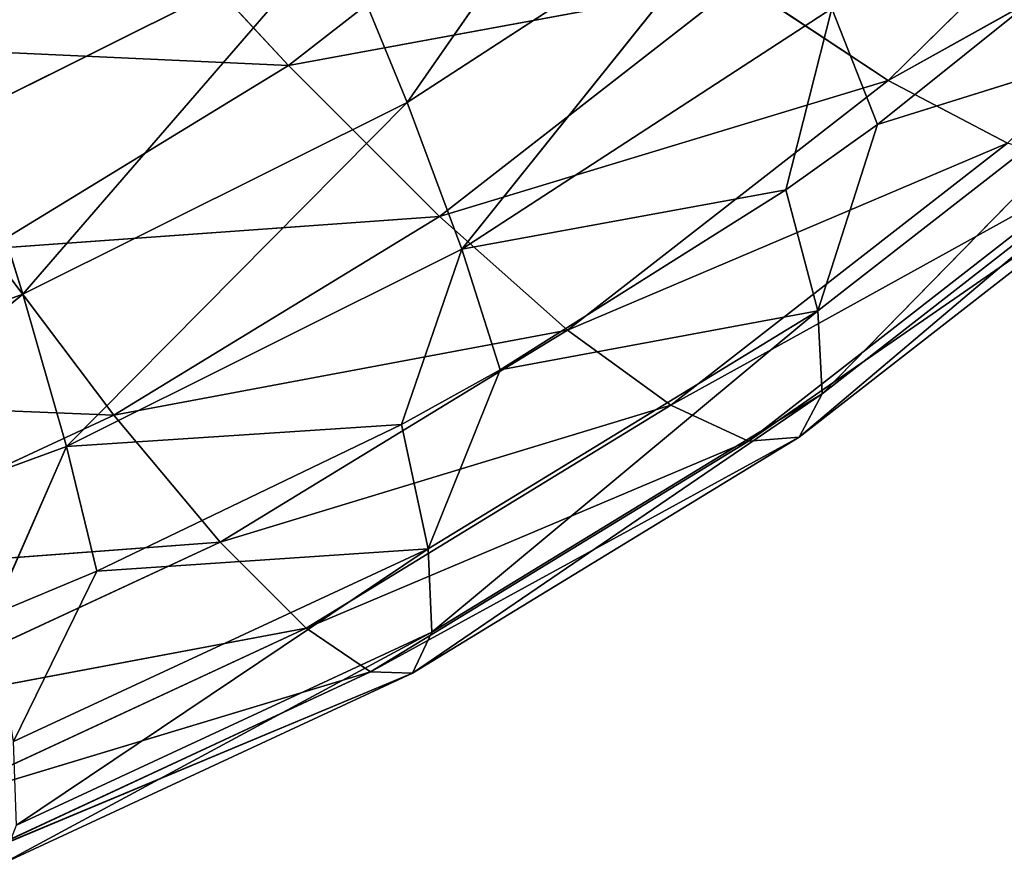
# Model space of a CAD drawing. Header units: millimetres. Extents: x 237 to 401, y 0 to 141.
# Tile 193 of 256: x 328.71 to 334.83, y 60.7 to 65.95. Entities that reach past the tile are written whole.
import ezdxf

# ---------------------------------------------------------------- set-up
doc = ezdxf.new("R2010")
doc.units = ezdxf.units.MM
doc.header["$LTSCALE"] = 25.4
doc.layers.get('0').update_dxf_attribs({"true_color": 0xff5454})

# ---------------------------------------------------------------- blocks, each defined once
blk = doc.blocks.new('VELERO-I-8042-8043.STL')
at = {"color": 7, "true_color": 0xffffff}
for p, q in [((93.3096, 135.1942, 73.8965), (94.3805, 132.9555, 75.0513)), ((93.3096, 135.1942, 73.8965), (94.3805, 132.9555, 75.0513)), ((94.3805, 132.9555, 75.0513), (91.6262, 135.0131, 74.9239)), ((94.3805, 132.9555, 75.0513), (91.6262, 135.0131, 74.9239)), ((96.101, 133.1917, 73.7116), (94.3805, 132.9555, 75.0513)), ((96.101, 133.1917, 73.7116), (94.3805, 132.9555, 75.0513)), ((94.3805, 132.9555, 75.0513), (92.5161, 132.7549, 76.1891)), ((94.3805, 132.9555, 75.0513), (92.5161, 132.7549, 76.1891)), ((97.1859, 130.8169, 74.5335), (94.3805, 132.9555, 75.0513)), ((94.3805, 132.9555, 75.0513), (95.319, 130.5606, 75.9871)), ((97.1859, 130.8169, 74.5335), (94.3805, 132.9555, 75.0513)), ((94.3805, 132.9555, 75.0513), (95.319, 130.5606, 75.9871)), ((95.319, 130.5606, 75.9871), (92.5161, 132.7549, 76.1891)), ((92.5161, 132.7549, 76.1891), (93.2961, 130.3429, 77.2217)), ((95.319, 130.5606, 75.9871), (92.5161, 132.7549, 76.1891)), ((92.5161, 132.7549, 76.1891), (93.2961, 130.3429, 77.2217)), ((93.2961, 130.3429, 77.2217), (90.5321, 132.5925, 77.1102)), ((93.2961, 130.3429, 77.2217), (90.5321, 132.5925, 77.1102)), ((97.1859, 130.8169, 74.5335), (95.319, 130.5606, 75.9871)), ((97.1859, 130.8169, 74.5335), (95.319, 130.5606, 75.9871)), ((97.1859, 130.8169, 74.5335), (98.1049, 128.3116, 75.1427)), ((97.1859, 130.8169, 74.5335), (98.1049, 128.3116, 75.1427)), ((95.319, 130.5606, 75.9871), (93.2961, 130.3429, 77.2217)), ((95.319, 130.5606, 75.9871), (93.2961, 130.3429, 77.2217)), ((98.1049, 128.3116, 75.1427), (95.319, 130.5606, 75.9871)), ((95.319, 130.5606, 75.9871), (96.1141, 128.0383, 76.6928)), ((98.1049, 128.3116, 75.1427), (95.319, 130.5606, 75.9871)), ((95.319, 130.5606, 75.9871), (96.1141, 128.0383, 76.6928)), ((93.2961, 130.3429, 77.2217), (91.1434, 130.1667, 78.2211)), ((93.2961, 130.3429, 77.2217), (91.1434, 130.1667, 78.2211)), ((96.1141, 128.0383, 76.6928), (93.2961, 130.3429, 77.2217)), ((93.2961, 130.3429, 77.2217), (93.9568, 127.8062, 78.0094)), ((96.1141, 128.0383, 76.6928), (93.2961, 130.3429, 77.2217)), ((93.2961, 130.3429, 77.2217), (93.9568, 127.8062, 78.0094)), ((93.9568, 127.8062, 78.0094), (91.1434, 130.1667, 78.2211)), ((93.9568, 127.8062, 78.0094), (91.1434, 130.1667, 78.2211)), ((99.9034, 128.6226, 73.3791), (98.1049, 128.3116, 75.1427)), ((99.9034, 128.6226, 73.3791), (98.1049, 128.3116, 75.1427)), ((98.1049, 128.3116, 75.1427), (96.1141, 128.0383, 76.6928)), ((98.1049, 128.3116, 75.1427), (96.1141, 128.0383, 76.6928)), ((100.7359, 126.0325, 73.6796), (98.1049, 128.3116, 75.1427)), ((98.1049, 128.3116, 75.1427), (98.847, 125.7059, 75.5318)), ((100.7359, 126.0325, 73.6796), (98.1049, 128.3116, 75.1427)), ((98.1049, 128.3116, 75.1427), (98.847, 125.7059, 75.5318)), ((96.1141, 128.0383, 76.6928), (93.9568, 127.8062, 78.0094)), ((96.1141, 128.0383, 76.6928), (93.9568, 127.8062, 78.0094)), ((98.847, 125.7059, 75.5318), (96.1141, 128.0383, 76.6928)), ((96.1141, 128.0383, 76.6928), (96.7561, 125.4188, 77.1599)), ((98.847, 125.7059, 75.5318), (96.1141, 128.0383, 76.6928)), ((96.1141, 128.0383, 76.6928), (96.7561, 125.4188, 77.1599)), ((93.9568, 127.8062, 78.0094), (91.6611, 127.6182, 79.0752)), ((93.9568, 127.8062, 78.0094), (91.6611, 127.6182, 79.0752)), ((96.7561, 125.4188, 77.1599), (93.9568, 127.8062, 78.0094)), ((93.9568, 127.8062, 78.0094), (94.4903, 125.175, 78.5426)), ((96.7561, 125.4188, 77.1599), (93.9568, 127.8062, 78.0094)), ((93.9568, 127.8062, 78.0094), (94.4903, 125.175, 78.5426)), ((94.4903, 125.175, 78.5426), (91.6611, 127.6182, 79.0752)), ((94.4903, 125.175, 78.5426), (91.6611, 127.6182, 79.0752)), ((98.847, 125.7059, 75.5318), (96.7561, 125.4188, 77.1599)), ((98.847, 125.7059, 75.5318), (96.7561, 125.4188, 77.1599)), ((96.7561, 125.4188, 77.1599), (94.4903, 125.175, 78.5426)), ((96.7561, 125.4188, 77.1599), (94.4903, 125.175, 78.5426)), ((99.4033, 123.0309, 75.6962), (96.7561, 125.4188, 77.1599)), ((96.7561, 125.4188, 77.1599), (97.2373, 122.7335, 77.3827)), ((99.4033, 123.0309, 75.6962), (96.7561, 125.4188, 77.1599)), ((96.7561, 125.4188, 77.1599), (97.2373, 122.7335, 77.3827)), ((94.4903, 125.175, 78.5426), (92.0792, 124.9776, 79.662)), ((94.4903, 125.175, 78.5426), (92.0792, 124.9776, 79.662)), ((97.2373, 122.7335, 77.3827), (94.4903, 125.175, 78.5426)), ((94.4903, 125.175, 78.5426), (94.8902, 122.4809, 78.8151)), ((97.2373, 122.7335, 77.3827), (94.4903, 125.175, 78.5426)), ((94.4903, 125.175, 78.5426), (94.8902, 122.4809, 78.8151)), ((94.8902, 122.4809, 78.8151), (92.0792, 124.9776, 79.662)), ((94.8902, 122.4809, 78.8151), (92.0792, 124.9776, 79.662)), ((99.4033, 123.0309, 75.6962), (97.2373, 122.7335, 77.3827)), ((99.4033, 123.0309, 75.6962), (97.2373, 122.7335, 77.3827)), ((97.2373, 122.7335, 77.3827), (94.8902, 122.4809, 78.8151)), ((97.2373, 122.7335, 77.3827), (94.8902, 122.4809, 78.8151)), ((99.7671, 120.3187, 75.634), (97.2373, 122.7335, 77.3827)), ((97.2373, 122.7335, 77.3827), (97.552, 120.0146, 77.3587)), ((99.7671, 120.3187, 75.634), (97.2373, 122.7335, 77.3827)), ((97.2373, 122.7335, 77.3827), (97.552, 120.0146, 77.3587)), ((94.8902, 122.4809, 78.8151), (92.3926, 122.2765, 79.9747)), ((94.8902, 122.4809, 78.8151), (92.3926, 122.2765, 79.9747)), ((97.552, 120.0146, 77.3587), (94.8902, 122.4809, 78.8151)), ((94.8902, 122.4809, 78.8151), (95.1518, 119.7563, 78.8235)), ((97.552, 120.0146, 77.3587), (94.8902, 122.4809, 78.8151)), ((94.8902, 122.4809, 78.8151), (95.1518, 119.7563, 78.8235)), ((95.1518, 119.7563, 78.8235), (92.3926, 122.2765, 79.9747)), ((95.1518, 119.7563, 78.8235), (92.3926, 122.2765, 79.9747)), ((99.7671, 120.3187, 75.634), (97.552, 120.0146, 77.3587)), ((99.7671, 120.3187, 75.634), (97.552, 120.0146, 77.3587)), ((97.552, 120.0146, 77.3587), (95.1518, 119.7563, 78.8235)), ((97.552, 120.0146, 77.3587), (95.1518, 119.7563, 78.8235)), ((99.934, 117.6018, 75.3458), (97.552, 120.0146, 77.3587)), ((97.552, 120.0146, 77.3587), (97.6964, 117.2946, 77.0881)), ((99.934, 117.6018, 75.3458), (97.552, 120.0146, 77.3587)), ((97.552, 120.0146, 77.3587), (97.6964, 117.2946, 77.0881)), ((95.1518, 119.7563, 78.8235), (92.5976, 119.5472, 80.0094)), ((95.1518, 119.7563, 78.8235), (92.5976, 119.5472, 80.0094)), ((97.6964, 117.2946, 77.0881), (95.1518, 119.7563, 78.8235)), ((95.1518, 119.7563, 78.8235), (95.2718, 117.0337, 78.5678)), ((97.6964, 117.2946, 77.0881), (95.1518, 119.7563, 78.8235)), ((95.1518, 119.7563, 78.8235), (95.2718, 117.0337, 78.5678)), ((95.2718, 117.0337, 78.5678), (92.5976, 119.5472, 80.0094)), ((95.2718, 117.0337, 78.5678), (92.5976, 119.5472, 80.0094)), ((99.934, 117.6018, 75.3458), (97.6964, 117.2946, 77.0881)), ((99.934, 117.6018, 75.3458), (97.6964, 117.2946, 77.0881)), ((97.6964, 117.2946, 77.0881), (95.2718, 117.0337, 78.5678)), ((97.6964, 117.2946, 77.0881), (95.2718, 117.0337, 78.5678)), ((97.6964, 117.2946, 77.0881), (97.6688, 114.6063, 76.5741)), ((97.6964, 117.2946, 77.0881), (97.6688, 114.6063, 76.5741)), ((99.9021, 114.9129, 74.8352), (97.6964, 117.2946, 77.0881)), ((99.9021, 114.9129, 74.8352), (97.6964, 117.2946, 77.0881)), ((95.2718, 117.0337, 78.5678), (92.6917, 116.8225, 79.7657)), ((95.2718, 117.0337, 78.5678), (92.6917, 116.8225, 79.7657)), ((95.2718, 117.0337, 78.5678), (95.2488, 114.3459, 78.051)), ((95.2718, 117.0337, 78.5678), (95.2488, 114.3459, 78.051)), ((97.6688, 114.6063, 76.5741), (95.2718, 117.0337, 78.5678)), ((97.6688, 114.6063, 76.5741), (95.2718, 117.0337, 78.5678)), ((95.2488, 114.3459, 78.051), (92.6917, 116.8225, 79.7657)), ((95.2488, 114.3459, 78.051), (92.6917, 116.8225, 79.7657)), ((99.9021, 114.9129, 74.8352), (97.6688, 114.6063, 76.5741)), ((99.9021, 114.9129, 74.8352), (97.6688, 114.6063, 76.5741)), ((99.9021, 114.9129, 74.8352), (98.0385, 112.0532, 75.4177)), ((99.9021, 114.9129, 74.8352), (98.0385, 112.0532, 75.4177)), ((97.6688, 114.6063, 76.5741), (95.2488, 114.3459, 78.051)), ((97.6688, 114.6063, 76.5741), (95.2488, 114.3459, 78.051)), ((97.6688, 114.6063, 76.5741), (95.6954, 111.7847, 76.9405)), ((97.6688, 114.6063, 76.5741), (95.6954, 111.7847, 76.9405)), ((97.4695, 111.9818, 75.8229), (97.6688, 114.6063, 76.5741)), ((97.4695, 111.9818, 75.8229), (97.6688, 114.6063, 76.5741)), ((98.0385, 112.0532, 75.4177), (97.6688, 114.6063, 76.5741)), ((98.0385, 112.0532, 75.4177), (97.6688, 114.6063, 76.5741)), ((95.2488, 114.3459, 78.051), (92.6737, 114.1351, 79.2465)), ((95.2488, 114.3459, 78.051), (92.6737, 114.1351, 79.2465)), ((95.2488, 114.3459, 78.051), (93.1913, 111.5643, 78.1904)), ((95.2488, 114.3459, 78.051), (93.1913, 111.5643, 78.1904)), ((95.0832, 111.725, 77.2792), (95.2488, 114.3459, 78.051)), ((95.0832, 111.725, 77.2792), (95.2488, 114.3459, 78.051)), ((95.6954, 111.7847, 76.9405), (95.2488, 114.3459, 78.051)), ((95.6954, 111.7847, 76.9405), (95.2488, 114.3459, 78.051)), ((93.1913, 111.5643, 78.1904), (92.6737, 114.1351, 79.2465)), ((93.1913, 111.5643, 78.1904), (92.6737, 114.1351, 79.2465)), ((98.0385, 112.0532, 75.4177), (99.6717, 112.2841, 74.1082)), ((98.0385, 112.0532, 75.4177), (99.6717, 112.2841, 74.1082)), ((97.4695, 111.9818, 75.8229), (98.0385, 112.0532, 75.4177)), ((97.4695, 111.9818, 75.8229), (98.0385, 112.0532, 75.4177)), ((97.7554, 110.1546, 74.6972), (98.0385, 112.0532, 75.4177)), ((97.7554, 110.1546, 74.6972), (98.0385, 112.0532, 75.4177)), ((95.4574, 109.8913, 76.1907), (97.4695, 111.9818, 75.8229)), ((95.4574, 109.8913, 76.1907), (97.4695, 111.9818, 75.8229)), ((95.6954, 111.7847, 76.9405), (97.4695, 111.9818, 75.8229)), ((95.6954, 111.7847, 76.9405), (97.4695, 111.9818, 75.8229)), ((97.7554, 110.1546, 74.6972), (97.4695, 111.9818, 75.8229)), ((97.7554, 110.1546, 74.6972), (97.4695, 111.9818, 75.8229)), ((95.0832, 111.725, 77.2792), (95.6954, 111.7847, 76.9405)), ((95.0832, 111.725, 77.2792), (95.6954, 111.7847, 76.9405)), ((95.6954, 111.7847, 76.9405), (95.4574, 109.8913, 76.1907)), ((95.6954, 111.7847, 76.9405), (95.4574, 109.8913, 76.1907)), ((93.0016, 109.6751, 77.4165), (95.0832, 111.725, 77.2792)), ((93.0016, 109.6751, 77.4165), (95.0832, 111.725, 77.2792)), ((93.1913, 111.5643, 78.1904), (95.0832, 111.725, 77.2792)), ((93.1913, 111.5643, 78.1904), (95.0832, 111.725, 77.2792)), ((95.4574, 109.8913, 76.1907), (95.0832, 111.725, 77.2792)), ((95.4574, 109.8913, 76.1907), (95.0832, 111.725, 77.2792)), ((92.5439, 111.5171, 78.4582), (93.1913, 111.5643, 78.1904)), ((92.5439, 111.5171, 78.4582), (93.1913, 111.5643, 78.1904)), ((93.1913, 111.5643, 78.1904), (93.0016, 109.6751, 77.4165)), ((93.1913, 111.5643, 78.1904), (93.0016, 109.6751, 77.4165)), ((92.5439, 111.5171, 78.4582), (93.0016, 109.6751, 77.4165)), ((92.5439, 111.5171, 78.4582), (93.0016, 109.6751, 77.4165)), ((95.4574, 109.8913, 76.1907), (97.7554, 110.1546, 74.6972)), ((95.4574, 109.8913, 76.1907), (97.7554, 110.1546, 74.6972)), ((95.4574, 109.8913, 76.1907), (93.0016, 109.6751, 77.4165)), ((95.4574, 109.8913, 76.1907), (93.0016, 109.6751, 77.4165)), ((95.4574, 109.8913, 76.1907), (95.1182, 108.0862, 75.2793)), ((95.4574, 109.8913, 76.1907), (95.1182, 108.0862, 75.2793)), ((95.4574, 109.8913, 76.1907), (97.3518, 108.3422, 73.8276)), ((95.4574, 109.8913, 76.1907), (97.3518, 108.3422, 73.8276)), ((90.4198, 109.509, 78.3585), (93.0016, 109.6751, 77.4165)), ((90.4198, 109.509, 78.3585), (93.0016, 109.6751, 77.4165)), ((92.7311, 107.8761, 76.4707), (93.0016, 109.6751, 77.4165)), ((92.7311, 107.8761, 76.4707), (93.0016, 109.6751, 77.4165)), ((95.1182, 108.0862, 75.2793), (93.0016, 109.6751, 77.4165)), ((95.1182, 108.0862, 75.2793), (93.0016, 109.6751, 77.4165)), ((90.4198, 109.509, 78.3585), (92.7311, 107.8761, 76.4707)), ((90.4198, 109.509, 78.3585), (92.7311, 107.8761, 76.4707)), ((95.1182, 108.0862, 75.2793), (97.3518, 108.3422, 73.8276)), ((95.1182, 108.0862, 75.2793), (97.3518, 108.3422, 73.8276)), ((95.1182, 108.0862, 75.2793), (92.7311, 107.8761, 76.4707)), ((95.1182, 108.0862, 75.2793), (92.7311, 107.8761, 76.4707)), ((95.1182, 108.0862, 75.2793), (94.6811, 106.3885, 74.2159)), ((95.1182, 108.0862, 75.2793), (94.6811, 106.3885, 74.2159)), ((95.1182, 108.0862, 75.2793), (96.8318, 106.635, 72.8181)), ((95.1182, 108.0862, 75.2793), (96.8318, 106.635, 72.8181)), ((90.2217, 107.7147, 77.3864), (92.7311, 107.8761, 76.4707)), ((90.2217, 107.7147, 77.3864), (92.7311, 107.8761, 76.4707)), ((92.3827, 106.1862, 75.3631), (92.7311, 107.8761, 76.4707)), ((92.3827, 106.1862, 75.3631), (92.7311, 107.8761, 76.4707)), ((94.6811, 106.3885, 74.2159), (92.7311, 107.8761, 76.4707)), ((94.6811, 106.3885, 74.2159), (92.7311, 107.8761, 76.4707)), ((94.6811, 106.3885, 74.2159), (92.3827, 106.1862, 75.3631)), ((94.6811, 106.3885, 74.2159), (92.3827, 106.1862, 75.3631))]:
    blk.add_line(p, q, dxfattribs=at)
mesh = blk.add_polyface(dxfattribs=at)
corners = [(93.3096, 135.1942, 73.8965), (90.637, 137.0905, 73.4413), (91.6262, 135.0131, 74.9239)]
mesh.append_faces([[corners[k] for k in face] for face in [(0, 1, 2)]], dxfattribs={"color": 7})
mesh = blk.add_polyface(dxfattribs=at)
corners = [(94.3805, 132.9555, 75.0513), (93.3096, 135.1942, 73.8965), (91.6262, 135.0131, 74.9239)]
mesh.append_faces([[corners[k] for k in face] for face in [(0, 1, 2)]], dxfattribs={"color": 7})
mesh = blk.add_polyface(dxfattribs=at)
corners = [(96.101, 133.1917, 73.7116), (93.3096, 135.1942, 73.8965), (94.3805, 132.9555, 75.0513)]
mesh.append_faces([[corners[k] for k in face] for face in [(0, 1, 2)]], dxfattribs={"color": 7})
mesh = blk.add_polyface(dxfattribs=at)
corners = [(94.3805, 132.9555, 75.0513), (91.6262, 135.0131, 74.9239), (92.5161, 132.7549, 76.1891)]
mesh.append_faces([[corners[k] for k in face] for face in [(0, 1, 2)]], dxfattribs={"color": 7})
mesh = blk.add_polyface(dxfattribs=at)
corners = [(97.1859, 130.8169, 74.5335), (96.101, 133.1917, 73.7116), (94.3805, 132.9555, 75.0513)]
mesh.append_faces([[corners[k] for k in face] for face in [(0, 1, 2)]], dxfattribs={"color": 7})
mesh = blk.add_polyface(dxfattribs=at)
corners = [(95.319, 130.5606, 75.9871), (94.3805, 132.9555, 75.0513), (92.5161, 132.7549, 76.1891)]
mesh.append_faces([[corners[k] for k in face] for face in [(0, 1, 2)]], dxfattribs={"color": 7})
mesh = blk.add_polyface(dxfattribs=at)
corners = [(97.1859, 130.8169, 74.5335), (94.3805, 132.9555, 75.0513), (95.319, 130.5606, 75.9871)]
mesh.append_faces([[corners[k] for k in face] for face in [(0, 1, 2)]], dxfattribs={"color": 7})
mesh = blk.add_polyface(dxfattribs=at)
corners = [(93.2961, 130.3429, 77.2217), (92.5161, 132.7549, 76.1891), (90.5321, 132.5925, 77.1102)]
mesh.append_faces([[corners[k] for k in face] for face in [(0, 1, 2)]], dxfattribs={"color": 7})
mesh = blk.add_polyface(dxfattribs=at)
corners = [(95.319, 130.5606, 75.9871), (92.5161, 132.7549, 76.1891), (93.2961, 130.3429, 77.2217)]
mesh.append_faces([[corners[k] for k in face] for face in [(0, 1, 2)]], dxfattribs={"color": 7})
mesh = blk.add_polyface(dxfattribs=at)
corners = [(93.2961, 130.3429, 77.2217), (90.5321, 132.5925, 77.1102), (91.1434, 130.1667, 78.2211)]
mesh.append_faces([[corners[k] for k in face] for face in [(0, 1, 2)]], dxfattribs={"color": 7})
mesh = blk.add_polyface(dxfattribs=at)
corners = [(98.1049, 128.3116, 75.1427), (97.1859, 130.8169, 74.5335), (95.319, 130.5606, 75.9871)]
mesh.append_faces([[corners[k] for k in face] for face in [(0, 1, 2)]], dxfattribs={"color": 7})
mesh = blk.add_polyface(dxfattribs=at)
corners = [(99.9034, 128.6226, 73.3791), (97.1859, 130.8169, 74.5335), (98.1049, 128.3116, 75.1427)]
mesh.append_faces([[corners[k] for k in face] for face in [(0, 1, 2)]], dxfattribs={"color": 7})
mesh = blk.add_polyface(dxfattribs=at)
corners = [(96.1141, 128.0383, 76.6928), (95.319, 130.5606, 75.9871), (93.2961, 130.3429, 77.2217)]
mesh.append_faces([[corners[k] for k in face] for face in [(0, 1, 2)]], dxfattribs={"color": 7})
mesh = blk.add_polyface(dxfattribs=at)
corners = [(98.1049, 128.3116, 75.1427), (95.319, 130.5606, 75.9871), (96.1141, 128.0383, 76.6928)]
mesh.append_faces([[corners[k] for k in face] for face in [(0, 1, 2)]], dxfattribs={"color": 7})
mesh = blk.add_polyface(dxfattribs=at)
corners = [(93.9568, 127.8062, 78.0094), (93.2961, 130.3429, 77.2217), (91.1434, 130.1667, 78.2211)]
mesh.append_faces([[corners[k] for k in face] for face in [(0, 1, 2)]], dxfattribs={"color": 7})
mesh = blk.add_polyface(dxfattribs=at)
corners = [(96.1141, 128.0383, 76.6928), (93.2961, 130.3429, 77.2217), (93.9568, 127.8062, 78.0094)]
mesh.append_faces([[corners[k] for k in face] for face in [(0, 1, 2)]], dxfattribs={"color": 7})
mesh = blk.add_polyface(dxfattribs=at)
corners = [(93.9568, 127.8062, 78.0094), (91.1434, 130.1667, 78.2211), (91.6611, 127.6182, 79.0752)]
mesh.append_faces([[corners[k] for k in face] for face in [(0, 1, 2)]], dxfattribs={"color": 7})
mesh = blk.add_polyface(dxfattribs=at)
corners = [(100.7359, 126.0325, 73.6796), (99.9034, 128.6226, 73.3791), (98.1049, 128.3116, 75.1427)]
mesh.append_faces([[corners[k] for k in face] for face in [(0, 1, 2)]], dxfattribs={"color": 7})
mesh = blk.add_polyface(dxfattribs=at)
corners = [(98.847, 125.7059, 75.5318), (98.1049, 128.3116, 75.1427), (96.1141, 128.0383, 76.6928)]
mesh.append_faces([[corners[k] for k in face] for face in [(0, 1, 2)]], dxfattribs={"color": 7})
mesh = blk.add_polyface(dxfattribs=at)
corners = [(100.7359, 126.0325, 73.6796), (98.1049, 128.3116, 75.1427), (98.847, 125.7059, 75.5318)]
mesh.append_faces([[corners[k] for k in face] for face in [(0, 1, 2)]], dxfattribs={"color": 7})
mesh = blk.add_polyface(dxfattribs=at)
corners = [(96.7561, 125.4188, 77.1599), (96.1141, 128.0383, 76.6928), (93.9568, 127.8062, 78.0094)]
mesh.append_faces([[corners[k] for k in face] for face in [(0, 1, 2)]], dxfattribs={"color": 7})
mesh = blk.add_polyface(dxfattribs=at)
corners = [(98.847, 125.7059, 75.5318), (96.1141, 128.0383, 76.6928), (96.7561, 125.4188, 77.1599)]
mesh.append_faces([[corners[k] for k in face] for face in [(0, 1, 2)]], dxfattribs={"color": 7})
mesh = blk.add_polyface(dxfattribs=at)
corners = [(94.4903, 125.175, 78.5426), (93.9568, 127.8062, 78.0094), (91.6611, 127.6182, 79.0752)]
mesh.append_faces([[corners[k] for k in face] for face in [(0, 1, 2)]], dxfattribs={"color": 7})
mesh = blk.add_polyface(dxfattribs=at)
corners = [(96.7561, 125.4188, 77.1599), (93.9568, 127.8062, 78.0094), (94.4903, 125.175, 78.5426)]
mesh.append_faces([[corners[k] for k in face] for face in [(0, 1, 2)]], dxfattribs={"color": 7})
mesh = blk.add_polyface(dxfattribs=at)
corners = [(94.4903, 125.175, 78.5426), (91.6611, 127.6182, 79.0752), (92.0792, 124.9776, 79.662)]
mesh.append_faces([[corners[k] for k in face] for face in [(0, 1, 2)]], dxfattribs={"color": 7})
mesh = blk.add_polyface(dxfattribs=at)
corners = [(99.4033, 123.0309, 75.6962), (98.847, 125.7059, 75.5318), (96.7561, 125.4188, 77.1599)]
mesh.append_faces([[corners[k] for k in face] for face in [(0, 1, 2)]], dxfattribs={"color": 7})
mesh = blk.add_polyface(dxfattribs=at)
corners = [(97.2373, 122.7335, 77.3827), (96.7561, 125.4188, 77.1599), (94.4903, 125.175, 78.5426)]
mesh.append_faces([[corners[k] for k in face] for face in [(0, 1, 2)]], dxfattribs={"color": 7})
mesh = blk.add_polyface(dxfattribs=at)
corners = [(99.4033, 123.0309, 75.6962), (96.7561, 125.4188, 77.1599), (97.2373, 122.7335, 77.3827)]
mesh.append_faces([[corners[k] for k in face] for face in [(0, 1, 2)]], dxfattribs={"color": 7})
mesh = blk.add_polyface(dxfattribs=at)
corners = [(94.8902, 122.4809, 78.8151), (94.4903, 125.175, 78.5426), (92.0792, 124.9776, 79.662)]
mesh.append_faces([[corners[k] for k in face] for face in [(0, 1, 2)]], dxfattribs={"color": 7})
mesh = blk.add_polyface(dxfattribs=at)
corners = [(97.2373, 122.7335, 77.3827), (94.4903, 125.175, 78.5426), (94.8902, 122.4809, 78.8151)]
mesh.append_faces([[corners[k] for k in face] for face in [(0, 1, 2)]], dxfattribs={"color": 7})
mesh = blk.add_polyface(dxfattribs=at)
corners = [(94.8902, 122.4809, 78.8151), (92.0792, 124.9776, 79.662), (92.3926, 122.2765, 79.9747)]
mesh.append_faces([[corners[k] for k in face] for face in [(0, 1, 2)]], dxfattribs={"color": 7})
mesh = blk.add_polyface(dxfattribs=at)
corners = [(99.7671, 120.3187, 75.634), (99.4033, 123.0309, 75.6962), (97.2373, 122.7335, 77.3827)]
mesh.append_faces([[corners[k] for k in face] for face in [(0, 1, 2)]], dxfattribs={"color": 7})
mesh = blk.add_polyface(dxfattribs=at)
corners = [(97.552, 120.0146, 77.3587), (97.2373, 122.7335, 77.3827), (94.8902, 122.4809, 78.8151)]
mesh.append_faces([[corners[k] for k in face] for face in [(0, 1, 2)]], dxfattribs={"color": 7})
mesh = blk.add_polyface(dxfattribs=at)
corners = [(99.7671, 120.3187, 75.634), (97.2373, 122.7335, 77.3827), (97.552, 120.0146, 77.3587)]
mesh.append_faces([[corners[k] for k in face] for face in [(0, 1, 2)]], dxfattribs={"color": 7})
mesh = blk.add_polyface(dxfattribs=at)
corners = [(95.1518, 119.7563, 78.8235), (94.8902, 122.4809, 78.8151), (92.3926, 122.2765, 79.9747)]
mesh.append_faces([[corners[k] for k in face] for face in [(0, 1, 2)]], dxfattribs={"color": 7})
mesh = blk.add_polyface(dxfattribs=at)
corners = [(97.552, 120.0146, 77.3587), (94.8902, 122.4809, 78.8151), (95.1518, 119.7563, 78.8235)]
mesh.append_faces([[corners[k] for k in face] for face in [(0, 1, 2)]], dxfattribs={"color": 7})
mesh = blk.add_polyface(dxfattribs=at)
corners = [(95.1518, 119.7563, 78.8235), (92.3926, 122.2765, 79.9747), (92.5976, 119.5472, 80.0094)]
mesh.append_faces([[corners[k] for k in face] for face in [(0, 1, 2)]], dxfattribs={"color": 7})
mesh = blk.add_polyface(dxfattribs=at)
corners = [(99.934, 117.6018, 75.3458), (99.7671, 120.3187, 75.634), (97.552, 120.0146, 77.3587)]
mesh.append_faces([[corners[k] for k in face] for face in [(0, 1, 2)]], dxfattribs={"color": 7})
mesh = blk.add_polyface(dxfattribs=at)
corners = [(97.6964, 117.2946, 77.0881), (97.552, 120.0146, 77.3587), (95.1518, 119.7563, 78.8235)]
mesh.append_faces([[corners[k] for k in face] for face in [(0, 1, 2)]], dxfattribs={"color": 7})
mesh = blk.add_polyface(dxfattribs=at)
corners = [(99.934, 117.6018, 75.3458), (97.552, 120.0146, 77.3587), (97.6964, 117.2946, 77.0881)]
mesh.append_faces([[corners[k] for k in face] for face in [(0, 1, 2)]], dxfattribs={"color": 7})
mesh = blk.add_polyface(dxfattribs=at)
corners = [(95.2718, 117.0337, 78.5678), (95.1518, 119.7563, 78.8235), (92.5976, 119.5472, 80.0094)]
mesh.append_faces([[corners[k] for k in face] for face in [(0, 1, 2)]], dxfattribs={"color": 7})
mesh = blk.add_polyface(dxfattribs=at)
corners = [(97.6964, 117.2946, 77.0881), (95.1518, 119.7563, 78.8235), (95.2718, 117.0337, 78.5678)]
mesh.append_faces([[corners[k] for k in face] for face in [(0, 1, 2)]], dxfattribs={"color": 7})
mesh = blk.add_polyface(dxfattribs=at)
corners = [(95.2718, 117.0337, 78.5678), (92.5976, 119.5472, 80.0094), (92.6917, 116.8225, 79.7657)]
mesh.append_faces([[corners[k] for k in face] for face in [(0, 1, 2)]], dxfattribs={"color": 7})
mesh = blk.add_polyface(dxfattribs=at)
corners = [(99.934, 117.6018, 75.3458), (97.6964, 117.2946, 77.0881), (99.9021, 114.9129, 74.8352)]
mesh.append_faces([[corners[k] for k in face] for face in [(0, 1, 2)]], dxfattribs={"color": 7})
mesh = blk.add_polyface(dxfattribs=at)
corners = [(97.6964, 117.2946, 77.0881), (95.2718, 117.0337, 78.5678), (97.6688, 114.6063, 76.5741)]
mesh.append_faces([[corners[k] for k in face] for face in [(0, 1, 2)]], dxfattribs={"color": 7})
mesh = blk.add_polyface(dxfattribs=at)
corners = [(99.9021, 114.9129, 74.8352), (97.6964, 117.2946, 77.0881), (97.6688, 114.6063, 76.5741)]
mesh.append_faces([[corners[k] for k in face] for face in [(0, 1, 2)]], dxfattribs={"color": 7})
mesh = blk.add_polyface(dxfattribs=at)
corners = [(95.2718, 117.0337, 78.5678), (92.6917, 116.8225, 79.7657), (95.2488, 114.3459, 78.051)]
mesh.append_faces([[corners[k] for k in face] for face in [(0, 1, 2)]], dxfattribs={"color": 7})
mesh = blk.add_polyface(dxfattribs=at)
corners = [(97.6688, 114.6063, 76.5741), (95.2718, 117.0337, 78.5678), (95.2488, 114.3459, 78.051)]
mesh.append_faces([[corners[k] for k in face] for face in [(0, 1, 2)]], dxfattribs={"color": 7})
mesh = blk.add_polyface(dxfattribs=at)
corners = [(95.2488, 114.3459, 78.051), (92.6917, 116.8225, 79.7657), (92.6737, 114.1351, 79.2465)]
mesh.append_faces([[corners[k] for k in face] for face in [(0, 1, 2)]], dxfattribs={"color": 7})
mesh = blk.add_polyface(dxfattribs=at)
corners = [(99.9021, 114.9129, 74.8352), (97.6688, 114.6063, 76.5741), (98.0385, 112.0532, 75.4177)]
mesh.append_faces([[corners[k] for k in face] for face in [(0, 1, 2)]], dxfattribs={"color": 7})
mesh = blk.add_polyface(dxfattribs=at)
corners = [(99.9021, 114.9129, 74.8352), (98.0385, 112.0532, 75.4177), (99.6717, 112.2841, 74.1082)]
mesh.append_faces([[corners[k] for k in face] for face in [(0, 1, 2)]], dxfattribs={"color": 7})
mesh = blk.add_polyface(dxfattribs=at)
corners = [(97.6688, 114.6063, 76.5741), (95.2488, 114.3459, 78.051), (95.6954, 111.7847, 76.9405)]
mesh.append_faces([[corners[k] for k in face] for face in [(0, 1, 2)]], dxfattribs={"color": 7})
mesh = blk.add_polyface(dxfattribs=at)
corners = [(97.6688, 114.6063, 76.5741), (95.6954, 111.7847, 76.9405), (97.4695, 111.9818, 75.8229)]
mesh.append_faces([[corners[k] for k in face] for face in [(0, 1, 2)]], dxfattribs={"color": 7})
mesh = blk.add_polyface(dxfattribs=at)
corners = [(98.0385, 112.0532, 75.4177), (97.6688, 114.6063, 76.5741), (97.4695, 111.9818, 75.8229)]
mesh.append_faces([[corners[k] for k in face] for face in [(0, 1, 2)]], dxfattribs={"color": 7})
mesh = blk.add_polyface(dxfattribs=at)
corners = [(95.2488, 114.3459, 78.051), (92.6737, 114.1351, 79.2465), (93.1913, 111.5643, 78.1904)]
mesh.append_faces([[corners[k] for k in face] for face in [(0, 1, 2)]], dxfattribs={"color": 7})
mesh = blk.add_polyface(dxfattribs=at)
corners = [(95.2488, 114.3459, 78.051), (93.1913, 111.5643, 78.1904), (95.0832, 111.725, 77.2792)]
mesh.append_faces([[corners[k] for k in face] for face in [(0, 1, 2)]], dxfattribs={"color": 7})
mesh = blk.add_polyface(dxfattribs=at)
corners = [(95.6954, 111.7847, 76.9405), (95.2488, 114.3459, 78.051), (95.0832, 111.725, 77.2792)]
mesh.append_faces([[corners[k] for k in face] for face in [(0, 1, 2)]], dxfattribs={"color": 7})
mesh = blk.add_polyface(dxfattribs=at)
corners = [(93.1913, 111.5643, 78.1904), (92.6737, 114.1351, 79.2465), (92.5439, 111.5171, 78.4582)]
mesh.append_faces([[corners[k] for k in face] for face in [(0, 1, 2)]], dxfattribs={"color": 7})
mesh = blk.add_polyface(dxfattribs=at)
corners = [(99.6717, 112.2841, 74.1082), (98.0385, 112.0532, 75.4177), (97.7554, 110.1546, 74.6972)]
mesh.append_faces([[corners[k] for k in face] for face in [(0, 1, 2)]], dxfattribs={"color": 7})
mesh = blk.add_polyface(dxfattribs=at)
corners = [(98.0385, 112.0532, 75.4177), (97.4695, 111.9818, 75.8229), (97.7554, 110.1546, 74.6972)]
mesh.append_faces([[corners[k] for k in face] for face in [(0, 1, 2)]], dxfattribs={"color": 7})
mesh = blk.add_polyface(dxfattribs=at)
corners = [(97.4695, 111.9818, 75.8229), (95.6954, 111.7847, 76.9405), (95.4574, 109.8913, 76.1907)]
mesh.append_faces([[corners[k] for k in face] for face in [(0, 1, 2)]], dxfattribs={"color": 7})
mesh = blk.add_polyface(dxfattribs=at)
corners = [(97.7554, 110.1546, 74.6972), (97.4695, 111.9818, 75.8229), (95.4574, 109.8913, 76.1907)]
mesh.append_faces([[corners[k] for k in face] for face in [(0, 1, 2)]], dxfattribs={"color": 7})
mesh = blk.add_polyface(dxfattribs=at)
corners = [(95.6954, 111.7847, 76.9405), (95.0832, 111.725, 77.2792), (95.4574, 109.8913, 76.1907)]
mesh.append_faces([[corners[k] for k in face] for face in [(0, 1, 2)]], dxfattribs={"color": 7})
mesh = blk.add_polyface(dxfattribs=at)
corners = [(95.0832, 111.725, 77.2792), (93.1913, 111.5643, 78.1904), (93.0016, 109.6751, 77.4165)]
mesh.append_faces([[corners[k] for k in face] for face in [(0, 1, 2)]], dxfattribs={"color": 7})
mesh = blk.add_polyface(dxfattribs=at)
corners = [(95.4574, 109.8913, 76.1907), (95.0832, 111.725, 77.2792), (93.0016, 109.6751, 77.4165)]
mesh.append_faces([[corners[k] for k in face] for face in [(0, 1, 2)]], dxfattribs={"color": 7})
mesh = blk.add_polyface(dxfattribs=at)
corners = [(93.1913, 111.5643, 78.1904), (92.5439, 111.5171, 78.4582), (93.0016, 109.6751, 77.4165)]
mesh.append_faces([[corners[k] for k in face] for face in [(0, 1, 2)]], dxfattribs={"color": 7})
mesh = blk.add_polyface(dxfattribs=at)
corners = [(93.0016, 109.6751, 77.4165), (92.5439, 111.5171, 78.4582), (90.4198, 109.509, 78.3585)]
mesh.append_faces([[corners[k] for k in face] for face in [(0, 1, 2)]], dxfattribs={"color": 7})
mesh = blk.add_polyface(dxfattribs=at)
corners = [(97.7554, 110.1546, 74.6972), (95.4574, 109.8913, 76.1907), (97.3518, 108.3422, 73.8276)]
mesh.append_faces([[corners[k] for k in face] for face in [(0, 1, 2)]], dxfattribs={"color": 7})
mesh = blk.add_polyface(dxfattribs=at)
corners = [(95.4574, 109.8913, 76.1907), (93.0016, 109.6751, 77.4165), (95.1182, 108.0862, 75.2793)]
mesh.append_faces([[corners[k] for k in face] for face in [(0, 1, 2)]], dxfattribs={"color": 7})
mesh = blk.add_polyface(dxfattribs=at)
corners = [(97.3518, 108.3422, 73.8276), (95.4574, 109.8913, 76.1907), (95.1182, 108.0862, 75.2793)]
mesh.append_faces([[corners[k] for k in face] for face in [(0, 1, 2)]], dxfattribs={"color": 7})
mesh = blk.add_polyface(dxfattribs=at)
corners = [(93.0016, 109.6751, 77.4165), (90.4198, 109.509, 78.3585), (92.7311, 107.8761, 76.4707)]
mesh.append_faces([[corners[k] for k in face] for face in [(0, 1, 2)]], dxfattribs={"color": 7})
mesh = blk.add_polyface(dxfattribs=at)
corners = [(95.1182, 108.0862, 75.2793), (93.0016, 109.6751, 77.4165), (92.7311, 107.8761, 76.4707)]
mesh.append_faces([[corners[k] for k in face] for face in [(0, 1, 2)]], dxfattribs={"color": 7})
mesh = blk.add_polyface(dxfattribs=at)
corners = [(92.7311, 107.8761, 76.4707), (90.4198, 109.509, 78.3585), (90.2217, 107.7147, 77.3864)]
mesh.append_faces([[corners[k] for k in face] for face in [(0, 1, 2)]], dxfattribs={"color": 7})
mesh = blk.add_polyface(dxfattribs=at)
corners = [(97.3518, 108.3422, 73.8276), (95.1182, 108.0862, 75.2793), (96.8318, 106.635, 72.8181)]
mesh.append_faces([[corners[k] for k in face] for face in [(0, 1, 2)]], dxfattribs={"color": 7})
mesh = blk.add_polyface(dxfattribs=at)
corners = [(95.1182, 108.0862, 75.2793), (92.7311, 107.8761, 76.4707), (94.6811, 106.3885, 74.2159)]
mesh.append_faces([[corners[k] for k in face] for face in [(0, 1, 2)]], dxfattribs={"color": 7})
mesh = blk.add_polyface(dxfattribs=at)
corners = [(96.8318, 106.635, 72.8181), (95.1182, 108.0862, 75.2793), (94.6811, 106.3885, 74.2159)]
mesh.append_faces([[corners[k] for k in face] for face in [(0, 1, 2)]], dxfattribs={"color": 7})
mesh = blk.add_polyface(dxfattribs=at)
corners = [(92.7311, 107.8761, 76.4707), (90.2217, 107.7147, 77.3864), (92.3827, 106.1862, 75.3631)]
mesh.append_faces([[corners[k] for k in face] for face in [(0, 1, 2)]], dxfattribs={"color": 7})
mesh = blk.add_polyface(dxfattribs=at)
corners = [(94.6811, 106.3885, 74.2159), (92.7311, 107.8761, 76.4707), (92.3827, 106.1862, 75.3631)]
mesh.append_faces([[corners[k] for k in face] for face in [(0, 1, 2)]], dxfattribs={"color": 7})
mesh = blk.add_polyface(dxfattribs=at)
corners = [(94.6811, 106.3885, 74.2159), (92.3827, 106.1862, 75.3631), (91.96, 104.6232, 74.1053)]
mesh.append_faces([[corners[k] for k in face] for face in [(0, 1, 2)]], dxfattribs={"color": 7})

msp = doc.modelspace()

# ---------------------------------------------------------------- block references
at = {"color": 0, "extrusion": (0, -1, -3.88578e-16)}
msp.add_blockref('VELERO-I-8042-8043.STL', (236.0028, 404.7244, -140.712), dxfattribs=at)

doc.saveas('drawing.dxf')
